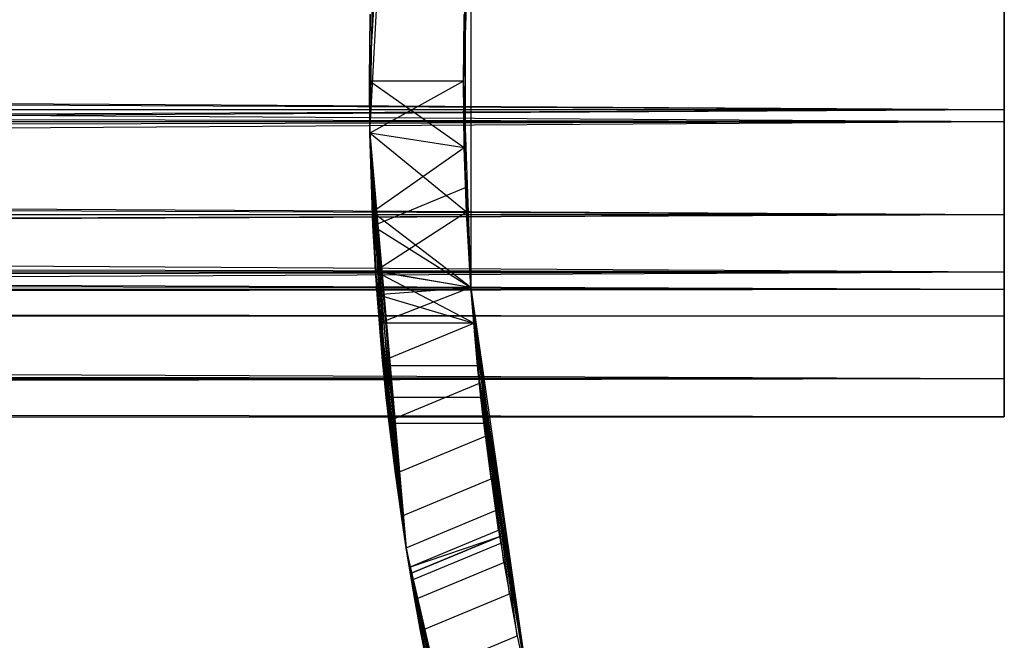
# Model space of a CAD drawing. Extents: x -28.1 to 0, y 0 to 28.1.
# Tile 47 of 215: x -16.029 to -15.452, y 13.746 to 14.11. Entities that reach past the tile are written whole.
import ezdxf

# ---------------------------------------------------------------- set-up
doc = ezdxf.new("R2010")
doc.units = 0
doc.header["$MEASUREMENT"] = 0
doc.layers.get('0').update_dxf_attribs({"color": 13, "linetype": 'CONTINUOUS'})

# ---------------------------------------------------------------- blocks, each defined once
blk = doc.blocks.new('ORTO_VIII_Z_ZAROWKA_OKAPO0')
at = {"color": 0}
for p, q in [((12.58576, 14.33576, 0.75584), (12.5988, 14.54903, 0.70072)), ((12.58576, 14.33576, 0.75584), (12.5988, 14.54903, 0.70072)), ((12.58602, 14.30521, 0.70072), (12.5988, 14.54903, 0.70072)), ((12.58602, 14.30521, 0.70072), (12.5988, 14.54903, 0.70072)), ((12.64087, 14.33576, 0.75584), (12.64519, 14.45667, 0.70072)), ((12.64087, 14.33576, 0.75584), (12.64519, 14.45667, 0.70072)), ((12.64519, 14.45667, 1.95264), (12.64087, 14.33576, 1.15741)), ((12.64519, 14.45667, 1.95264), (12.64087, 14.33576, 1.15741)), ((12.64519, 14.45667, 0.70072), (12.64519, 14.21484, 0.70072)), ((12.64519, 14.45667, 0.70072), (12.64519, 14.21484, 0.70072)), ((12.58781, 14.42057, 1.96056), (12.58602, 14.30521, 1.96056)), ((12.58781, 14.42057, 1.96056), (12.58602, 14.30521, 1.96056)), ((12.9578, 14.40556, 1.14069), (12.9578, 14.31203, 1.15204)), ((12.9578, 14.31203, 0.76121), (12.9578, 14.40556, 0.77257)), ((12.9578, 14.31203, 0.76121), (12.9578, 14.40556, 0.77257)), ((12.9578, 14.40556, 1.14069), (12.9578, 14.31203, 1.15204)), ((12.64087, 14.33576, 1.15741), (12.64202, 14.39812, 1.96056)), ((12.64087, 14.33576, 1.15741), (12.64202, 14.39812, 1.96056)), ((12.64202, 14.2734, 1.96056), (12.64202, 14.39812, 1.96056)), ((12.64202, 14.2734, 1.96056), (12.64202, 14.39812, 1.96056)), ((1.93418, 14.38462, 0.82779), (12.9578, 14.31915, 0.81984)), ((1.93418, 14.38462, 0.82779), (12.9578, 14.31915, 0.81984)), ((1.93418, 14.38286, 0.7655), (12.9578, 14.31203, 0.76121)), ((1.93418, 14.38286, 0.7655), (12.9578, 14.31203, 0.76121)), ((12.9578, 14.31915, 1.09342), (12.9578, 14.38462, 1.08547)), ((12.9578, 14.38462, 0.82779), (12.9578, 14.31915, 0.81984)), ((12.9578, 14.31915, 1.09342), (12.9578, 14.38462, 1.08547)), ((12.9578, 14.38462, 0.82779), (12.9578, 14.31915, 0.81984)), ((12.58576, 14.33576, 0.75584), (12.5862, 14.37505, 0.75972)), ((12.58576, 14.33576, 0.75584), (12.5862, 14.37505, 0.75972)), ((12.58619, 14.37488, 1.15357), (12.58576, 14.33576, 1.15741)), ((12.58619, 14.37488, 1.15357), (12.58576, 14.33576, 1.15741)), ((12.58602, 14.30521, 1.96056), (12.58619, 14.37488, 1.15357)), ((12.58602, 14.30521, 1.96056), (12.58619, 14.37488, 1.15357)), ((12.64133, 14.37505, 0.75972), (12.64087, 14.33576, 0.75584)), ((12.64133, 14.37505, 0.75972), (12.64087, 14.33576, 0.75584)), ((12.64087, 14.33576, 1.15741), (12.64133, 14.37488, 1.15357)), ((12.64087, 14.33576, 1.15741), (12.64133, 14.37488, 1.15357)), ((1.93418, 14.36873, 0.82284), (12.9578, 14.31915, 0.81984)), ((1.93418, 14.36873, 0.82284), (12.9578, 14.31915, 0.81984)), ((1.93418, 14.33576, 1.15348), (12.9578, 14.31203, 1.15204)), ((1.93418, 14.33576, 1.15348), (12.9578, 14.31203, 1.15204)), ((12.58576, 14.33576, 1.15741), (12.58602, 14.30521, 1.15508)), ((12.58602, 14.30521, 1.96056), (12.58576, 14.33576, 1.15741)), ((12.58602, 14.30521, 0.70072), (12.58576, 14.33576, 0.75584)), ((12.58602, 14.30521, 1.96056), (12.58576, 14.33576, 1.15741)), ((12.58602, 14.30521, 0.75818), (12.58576, 14.33576, 0.75584)), ((12.58602, 14.30521, 0.70072), (12.58576, 14.33576, 0.75584)), ((12.64133, 14.29664, 0.75969), (12.58576, 14.33576, 0.75584)), ((12.58602, 14.30521, 0.75818), (12.58576, 14.33576, 0.75584)), ((12.64133, 14.29664, 0.75969), (12.58576, 14.33576, 0.75584)), ((12.64087, 14.33576, 0.75584), (12.58576, 14.33576, 0.75584)), ((12.64087, 14.33576, 0.75584), (12.58576, 14.33576, 0.75584)), ((12.64087, 14.33576, 1.15741), (12.58576, 14.33576, 1.15741)), ((12.64087, 14.33576, 1.15741), (12.58576, 14.33576, 1.15741)), ((12.58576, 14.33576, 1.15741), (12.58602, 14.30521, 1.15508)), ((12.64087, 14.33576, 1.15741), (12.58602, 14.30521, 1.15508)), ((12.64087, 14.33576, 1.15741), (12.58602, 14.30521, 1.15508)), ((12.64087, 14.33576, 0.75584), (12.64519, 14.21484, 0.70072)), ((12.64087, 14.33576, 0.75584), (12.64519, 14.21484, 0.70072)), ((12.64087, 14.33576, 0.75584), (12.64133, 14.29664, 0.75969)), ((12.64133, 14.29663, 1.15357), (12.64087, 14.33576, 1.15741)), ((12.64087, 14.33576, 1.15741), (12.64202, 14.2734, 1.96056)), ((12.64087, 14.33576, 1.15741), (12.64202, 14.2734, 1.96056)), ((12.64087, 14.33576, 0.75584), (12.64133, 14.29664, 0.75969)), ((12.64133, 14.29663, 1.15357), (12.64087, 14.33576, 1.15741)), ((1.93418, 14.25748, 1.07003), (12.9578, 14.31915, 1.09342)), ((1.93418, 14.27172, 1.07864), (12.9578, 14.31915, 1.09342)), ((1.93418, 14.25748, 1.07003), (12.9578, 14.31915, 1.09342)), ((1.93418, 14.27172, 1.07864), (12.9578, 14.31915, 1.09342)), ((1.93418, 14.31915, 1.09342), (12.9578, 14.31915, 1.09342)), ((1.93418, 14.31915, 1.09342), (12.9578, 14.31915, 1.09342)), ((1.93418, 14.31915, 0.81984), (12.9578, 14.31915, 0.81984)), ((1.93418, 14.31915, 0.81984), (12.9578, 14.31915, 0.81984)), ((1.93418, 14.31915, 0.81984), (12.9578, 14.25748, 0.84322)), ((1.93418, 14.31915, 0.81984), (12.9578, 14.25748, 0.84322)), ((12.9578, 14.31915, 0.81984), (12.9578, 14.25748, 0.84322)), ((12.9578, 14.25748, 1.07003), (12.9578, 14.31915, 1.09342)), ((12.9578, 14.25748, 1.07003), (12.9578, 14.31915, 1.09342)), ((12.9578, 14.31915, 0.81984), (12.9578, 14.25748, 0.84322)), ((1.93418, 14.28865, 0.7655), (12.9578, 14.31203, 0.76121)), ((1.93418, 14.31203, 0.76121), (12.9578, 14.31203, 0.76121)), ((1.93418, 14.28865, 0.7655), (12.9578, 14.31203, 0.76121)), ((1.93418, 14.31203, 0.76121), (12.9578, 14.31203, 0.76121)), ((1.93418, 14.31203, 1.15204), (12.9578, 14.31203, 1.15204)), ((1.93418, 14.31203, 1.15204), (12.9578, 14.31203, 1.15204)), ((1.93418, 14.24428, 1.13093), (12.9578, 14.31203, 1.15204)), ((1.93418, 14.24428, 1.13093), (12.9578, 14.31203, 1.15204)), ((12.9578, 14.31203, 1.15204), (12.9578, 14.22393, 1.11863)), ((12.9578, 14.22393, 0.79462), (12.9578, 14.31203, 0.76121)), ((12.9578, 14.22393, 0.79462), (12.9578, 14.31203, 0.76121)), ((12.9578, 14.31203, 1.15204), (12.9578, 14.22393, 1.11863)), ((12.58602, 14.30521, 1.96056), (12.58781, 14.25094, 1.96056)), ((12.6073, 14.062, 0.70072), (12.58602, 14.30521, 0.70072)), ((12.58602, 14.30521, 1.15508), (12.58602, 14.30521, 1.96056)), ((12.59024, 14.2106, 1.95682), (12.58602, 14.30521, 1.15508)), ((12.58602, 14.30521, 1.15508), (12.59346, 14.17174, 1.94558)), ((12.59024, 14.2106, 1.95682), (12.58602, 14.30521, 1.15508)), ((12.58781, 14.25094, 1.96056), (12.58602, 14.30521, 1.15508)), ((12.58781, 14.25094, 1.96056), (12.58602, 14.30521, 1.15508)), ((12.58602, 14.30521, 1.96056), (12.58781, 14.25094, 1.96056)), ((12.58602, 14.30521, 1.15508), (12.58602, 14.30521, 1.96056)), ((12.60094, 14.10572, 1.90291), (12.58602, 14.30521, 1.15508)), ((12.58602, 14.30521, 1.15508), (12.60444, 14.08069, 1.8731)), ((12.60094, 14.10572, 1.90291), (12.58602, 14.30521, 1.15508)), ((12.59712, 14.13661, 1.9275), (12.58602, 14.30521, 1.15508)), ((12.59712, 14.13661, 1.9275), (12.58602, 14.30521, 1.15508)), ((12.58602, 14.30521, 1.15508), (12.59346, 14.17174, 1.94558)), ((12.58602, 14.30521, 1.15508), (12.60444, 14.08069, 1.8731)), ((12.58602, 14.30521, 1.15508), (12.60728, 14.06215, 1.83905)), ((12.58602, 14.30521, 1.15508), (12.60728, 14.06215, 1.83905)), ((12.58602, 14.30521, 1.15508), (12.58744, 14.25892, 1.14213)), ((12.58744, 14.25892, 0.77112), (12.58602, 14.30521, 0.70072)), ((12.6073, 14.062, 0.70072), (12.58602, 14.30521, 0.70072)), ((12.58744, 14.25892, 0.77112), (12.58602, 14.30521, 0.70072)), ((12.58744, 14.25892, 0.77112), (12.58602, 14.30521, 0.75818)), ((12.58602, 14.30521, 0.75818), (12.58602, 14.30521, 0.70072)), ((12.58602, 14.30521, 0.75818), (12.58602, 14.30521, 0.70072)), ((12.64262, 14.25892, 0.77112), (12.58602, 14.30521, 0.75818)), ((12.58744, 14.25892, 0.77112), (12.58602, 14.30521, 0.75818)), ((12.64262, 14.25892, 0.77112), (12.58602, 14.30521, 0.75818)), ((12.64133, 14.29664, 0.75969), (12.58602, 14.30521, 0.75818)), ((12.64133, 14.29664, 0.75969), (12.58602, 14.30521, 0.75818)), ((12.64133, 14.29663, 1.15357), (12.58602, 14.30521, 1.15508)), ((12.64133, 14.29663, 1.15357), (12.58602, 14.30521, 1.15508)), ((12.58602, 14.30521, 1.15508), (12.58744, 14.25892, 1.14213)), ((1.93418, 14.30278, 0.82284), (12.9578, 14.25748, 0.84322)), ((1.93418, 14.30278, 0.82284), (12.9578, 14.25748, 0.84322)), ((12.64133, 14.29663, 1.15357), (12.58744, 14.25892, 1.14213)), ((12.64133, 14.29663, 1.15357), (12.58744, 14.25892, 1.14213)), ((12.64133, 14.29664, 0.75969), (12.64519, 14.21484, 0.70072)), ((12.64133, 14.29664, 0.75969), (12.64519, 14.21484, 0.70072)), ((12.64133, 14.29664, 0.75969), (12.64262, 14.25892, 0.77112)), ((12.64133, 14.29664, 0.75969), (12.64262, 14.25892, 0.77112)), ((12.64262, 14.25892, 1.14213), (12.64133, 14.29663, 1.15357)), ((12.64133, 14.29663, 1.15357), (12.64519, 14.21484, 1.95264)), ((12.64133, 14.29663, 1.15357), (12.64519, 14.21484, 1.95264)), ((12.64133, 14.29663, 1.15357), (12.64202, 14.2734, 1.96056)), ((12.64133, 14.29663, 1.15357), (12.64202, 14.2734, 1.96056)), ((12.64262, 14.25892, 1.14213), (12.64133, 14.29663, 1.15357)), ((1.93418, 14.28865, 0.7655), (12.9578, 14.22393, 0.79462)), ((1.93418, 14.28865, 0.7655), (12.9578, 14.22393, 0.79462)), ((12.58781, 14.25094, 1.96056), (12.64202, 14.2734, 1.96056)), ((12.58781, 14.25094, 1.96056), (12.64202, 14.2734, 1.96056)), ((12.64202, 14.2734, 1.96056), (12.64519, 14.21484, 1.95264)), ((12.64202, 14.2734, 1.96056), (12.64519, 14.21484, 1.95264)), ((1.93418, 14.21374, 1.02066), (12.9578, 14.25748, 1.07003)), ((1.93418, 14.22235, 1.0349), (12.9578, 14.25748, 1.07003)), ((1.93418, 14.21374, 1.02066), (12.9578, 14.25748, 1.07003)), ((1.93418, 14.22235, 1.0349), (12.9578, 14.25748, 1.07003)), ((1.93418, 14.25748, 1.07003), (12.9578, 14.25748, 1.07003)), ((1.93418, 14.25748, 1.07003), (12.9578, 14.25748, 1.07003)), ((1.93418, 14.25748, 0.84322), (12.9578, 14.25748, 0.84322)), ((1.93418, 14.25748, 0.84322), (12.9578, 14.25748, 0.84322)), ((1.93418, 14.25748, 0.84322), (12.9578, 14.21374, 0.89259)), ((1.93418, 14.25748, 0.84322), (12.9578, 14.21374, 0.89259)), ((12.58744, 14.25892, 1.14213), (12.60728, 14.06215, 1.83905)), ((12.58744, 14.25892, 1.14213), (12.60728, 14.06215, 1.83905)), ((12.58744, 14.25892, 1.14213), (12.58931, 14.22429, 1.12363)), ((12.58932, 14.22415, 0.78972), (12.58744, 14.25892, 0.77112)), ((12.58744, 14.25892, 0.77112), (12.6073, 14.062, 0.70072)), ((12.58744, 14.25892, 0.77112), (12.6073, 14.062, 0.70072)), ((12.64519, 14.21484, 0.79633), (12.58744, 14.25892, 0.77112)), ((12.58932, 14.22415, 0.78972), (12.58744, 14.25892, 0.77112)), ((12.64519, 14.21484, 0.79633), (12.58744, 14.25892, 0.77112)), ((12.64262, 14.25892, 0.77112), (12.58744, 14.25892, 0.77112)), ((12.64262, 14.25892, 0.77112), (12.58744, 14.25892, 0.77112)), ((12.64262, 14.25892, 1.14213), (12.58744, 14.25892, 1.14213)), ((12.64262, 14.25892, 1.14213), (12.58744, 14.25892, 1.14213)), ((12.58744, 14.25892, 1.14213), (12.58931, 14.22429, 1.12363)), ((12.64262, 14.25892, 1.14213), (12.58931, 14.22429, 1.12363)), ((12.64262, 14.25892, 1.14213), (12.58931, 14.22429, 1.12363)), ((12.64262, 14.25892, 0.77112), (12.64519, 14.21484, 0.79633)), ((12.64519, 14.21484, 0.70072), (12.64262, 14.25892, 0.77112)), ((12.64519, 14.21484, 0.70072), (12.64262, 14.25892, 0.77112)), ((12.64519, 14.21484, 1.11693), (12.64262, 14.25892, 1.14213)), ((12.64262, 14.25892, 1.14213), (12.64519, 14.21484, 1.95264)), ((12.64262, 14.25892, 1.14213), (12.64519, 14.21484, 1.95264)), ((12.64262, 14.25892, 0.77112), (12.64519, 14.21484, 0.79633)), ((12.64519, 14.21484, 1.11693), (12.64262, 14.25892, 1.14213)), ((12.9578, 14.25748, 0.84322), (12.9578, 14.21374, 0.89259)), ((12.9578, 14.21374, 1.02066), (12.9578, 14.25748, 1.07003)), ((12.9578, 14.21374, 1.02066), (12.9578, 14.25748, 1.07003)), ((12.9578, 14.25748, 0.84322), (12.9578, 14.21374, 0.89259)), ((12.59024, 14.2106, 1.95682), (12.58781, 14.25094, 1.96056)), ((12.58781, 14.25094, 1.96056), (12.64519, 14.21484, 1.95264)), ((12.58781, 14.25094, 1.96056), (12.64519, 14.21484, 1.95264)), ((12.59024, 14.2106, 1.95682), (12.58781, 14.25094, 1.96056)), ((1.93418, 14.24438, 0.85349), (12.9578, 14.21374, 0.89259)), ((1.93418, 14.24438, 0.85349), (12.9578, 14.21374, 0.89259)), ((1.93418, 14.24428, 1.13093), (12.9578, 14.22393, 1.11863)), ((1.93418, 14.24428, 1.13093), (12.9578, 14.22393, 1.11863)), ((1.93418, 14.20522, 0.80928), (12.9578, 14.22393, 0.79462)), ((1.93418, 14.22393, 0.79462), (12.9578, 14.22393, 0.79462)), ((1.93418, 14.20522, 0.80928), (12.9578, 14.22393, 0.79462)), ((1.93418, 14.22393, 0.79462), (12.9578, 14.22393, 0.79462)), ((1.93418, 14.22393, 1.11863), (12.9578, 14.22393, 1.11863)), ((1.93418, 14.22393, 1.11863), (12.9578, 14.22393, 1.11863)), ((1.93418, 14.17375, 1.06845), (12.9578, 14.22393, 1.11863)), ((1.93418, 14.17375, 1.06845), (12.9578, 14.22393, 1.11863)), ((12.58931, 14.22429, 1.12363), (12.59153, 14.19378, 1.09861)), ((12.60728, 14.06215, 1.83905), (12.58931, 14.22429, 1.12363)), ((12.60728, 14.06215, 1.83905), (12.58931, 14.22429, 1.12363)), ((12.64519, 14.21484, 1.11693), (12.58931, 14.22429, 1.12363)), ((12.64519, 14.21484, 1.11693), (12.58931, 14.22429, 1.12363)), ((12.58931, 14.22429, 1.12363), (12.59153, 14.19378, 1.09861)), ((12.59153, 14.19378, 0.81465), (12.58932, 14.22415, 0.78972)), ((12.58932, 14.22415, 0.78972), (12.6073, 14.062, 0.70072)), ((12.58932, 14.22415, 0.78972), (12.6073, 14.062, 0.70072)), ((12.64683, 14.19378, 0.81465), (12.58932, 14.22415, 0.78972)), ((12.59153, 14.19378, 0.81465), (12.58932, 14.22415, 0.78972)), ((12.64683, 14.19378, 0.81465), (12.58932, 14.22415, 0.78972)), ((12.64519, 14.21484, 0.79633), (12.58932, 14.22415, 0.78972)), ((12.64519, 14.21484, 0.79633), (12.58932, 14.22415, 0.78972)), ((12.9578, 14.22393, 1.11863), (12.9578, 14.16145, 1.04811)), ((12.9578, 14.16145, 0.86515), (12.9578, 14.22393, 0.79462)), ((12.9578, 14.16145, 0.86515), (12.9578, 14.22393, 0.79462)), ((12.9578, 14.22393, 1.11863), (12.9578, 14.16145, 1.04811)), ((1.93418, 14.19796, 0.95663), (12.9578, 14.21374, 1.02066)), ((1.93418, 14.19897, 0.97324), (12.9578, 14.21374, 1.02066)), ((1.93418, 14.19796, 0.95663), (12.9578, 14.21374, 1.02066)), ((1.93418, 14.19897, 0.97324), (12.9578, 14.21374, 1.02066)), ((1.93418, 14.21374, 1.02066), (12.9578, 14.21374, 1.02066)), ((1.93418, 14.21374, 1.02066), (12.9578, 14.21374, 1.02066)), ((1.93418, 14.21374, 0.89259), (12.9578, 14.21374, 0.89259)), ((1.93418, 14.21374, 0.89259), (12.9578, 14.21374, 0.89259)), ((1.93418, 14.21374, 0.89259), (12.9578, 14.19796, 0.95663)), ((1.93418, 14.21374, 0.89259), (12.9578, 14.19796, 0.95663)), ((12.59024, 14.2106, 1.95682), (12.64519, 14.21484, 1.95264)), ((12.59024, 14.2106, 1.95682), (12.64519, 14.21484, 1.95264)), ((12.64519, 14.21484, 1.11693), (12.59153, 14.19378, 1.09861)), ((12.64519, 14.21484, 1.11693), (12.59153, 14.19378, 1.09861)), ((12.64519, 14.21484, 0.70072), (12.67961, 13.97548, 0.70072)), ((12.64519, 14.21484, 0.79633), (12.64519, 14.21484, 0.70072)), ((12.64519, 14.21484, 1.11693), (12.64519, 14.21484, 1.95264)), ((12.64519, 14.21484, 1.95264), (12.65204, 14.14155, 1.85817)), ((12.65204, 14.14155, 1.85817), (12.64519, 14.21484, 1.11693)), ((12.64519, 14.21484, 1.95264), (12.65204, 14.14155, 1.85817)), ((12.64519, 14.21484, 1.95264), (12.64683, 14.19385, 1.94558)), ((12.66206, 14.06863, 1.52749), (12.64519, 14.21484, 1.11693)), ((12.65204, 14.14155, 1.85817), (12.64519, 14.21484, 1.11693)), ((12.66206, 14.06863, 1.52749), (12.64519, 14.21484, 1.11693)), ((12.66267, 14.06479, 1.48911), (12.64519, 14.21484, 1.11693)), ((12.66267, 14.06479, 1.48911), (12.64519, 14.21484, 1.11693)), ((12.66455, 14.05344, 1.45216), (12.64519, 14.21484, 1.11693)), ((12.64519, 14.21484, 0.79633), (12.64519, 14.21484, 0.70072)), ((12.64519, 14.21484, 0.79633), (12.67961, 13.97548, 0.70072)), ((12.64519, 14.21484, 0.70072), (12.67961, 13.97548, 0.70072)), ((12.64519, 14.21484, 0.79633), (12.67961, 13.97548, 0.70072)), ((12.64519, 14.21484, 0.79633), (12.64683, 14.19378, 0.81465)), ((12.66775, 14.0351, 1.41816), (12.64519, 14.21484, 1.11693)), ((12.66455, 14.05344, 1.45216), (12.64519, 14.21484, 1.11693)), ((12.66775, 14.0351, 1.41816), (12.64519, 14.21484, 1.11693)), ((12.67238, 14.01049, 1.3883), (12.64519, 14.21484, 1.11693)), ((12.67238, 14.01049, 1.3883), (12.64519, 14.21484, 1.11693)), ((12.64683, 14.19378, 1.09861), (12.64519, 14.21484, 1.11693)), ((12.64519, 14.21484, 1.11693), (12.64519, 14.21484, 1.95264)), ((12.64519, 14.21484, 0.79633), (12.64683, 14.19378, 0.81465)), ((12.64683, 14.19378, 1.09861), (12.64519, 14.21484, 1.11693)), ((12.64519, 14.21484, 1.95264), (12.64683, 14.19385, 1.94558)), ((12.9578, 14.21374, 0.89259), (12.9578, 14.19796, 0.95663)), ((12.9578, 14.19796, 0.95663), (12.9578, 14.21374, 1.02066)), ((12.9578, 14.19796, 0.95663), (12.9578, 14.21374, 1.02066)), ((12.9578, 14.21374, 0.89259), (12.9578, 14.19796, 0.95663)), ((12.59346, 14.17174, 1.94558), (12.59024, 14.2106, 1.95682)), ((12.59024, 14.2106, 1.95682), (12.64683, 14.19385, 1.94558)), ((12.59024, 14.2106, 1.95682), (12.64683, 14.19385, 1.94558)), ((12.59346, 14.17174, 1.94558), (12.59024, 14.2106, 1.95682)), ((1.93418, 14.20692, 0.90776), (12.9578, 14.19796, 0.95663)), ((1.93418, 14.20692, 0.90776), (12.9578, 14.19796, 0.95663)), ((1.93418, 14.20522, 0.80928), (12.9578, 14.16145, 0.86515)), ((1.93418, 14.20522, 0.80928), (12.9578, 14.16145, 0.86515)), ((12.9578, 14.19796, 0.95663), (1.93418, 14.19796, 0.95663)), ((12.9578, 14.19796, 0.95663), (1.93418, 14.19796, 0.95663)), ((12.59153, 14.19378, 1.09861), (12.60728, 14.06215, 1.83905)), ((12.59153, 14.19378, 1.09861), (12.60728, 14.06215, 1.83905)), ((12.59153, 14.19378, 1.09861), (12.59373, 14.16885, 1.06824)), ((12.59374, 14.16875, 0.84516), (12.59153, 14.19378, 0.81465)), ((12.59153, 14.19378, 0.81465), (12.6073, 14.062, 0.70072)), ((12.59153, 14.19378, 0.81465), (12.6073, 14.062, 0.70072)), ((12.64683, 14.19378, 0.81465), (12.59153, 14.19378, 0.81465)), ((12.59374, 14.16875, 0.84516), (12.59153, 14.19378, 0.81465)), ((12.64683, 14.19378, 0.81465), (12.59153, 14.19378, 0.81465)), ((12.64683, 14.19378, 1.09861), (12.59153, 14.19378, 1.09861)), ((12.64683, 14.19378, 1.09861), (12.59153, 14.19378, 1.09861)), ((12.59153, 14.19378, 1.09861), (12.59373, 14.16885, 1.06824)), ((12.59346, 14.17174, 1.94558), (12.64683, 14.19385, 1.94558)), ((12.59346, 14.17174, 1.94558), (12.64683, 14.19385, 1.94558)), ((12.64683, 14.19385, 1.94558), (12.65204, 14.14155, 1.85817)), ((12.64683, 14.19385, 1.94558), (12.65204, 14.14155, 1.85817)), ((12.64683, 14.19385, 1.94558), (12.65015, 14.1587, 1.92758)), ((12.64683, 14.19385, 1.94558), (12.65015, 14.1587, 1.92758)), ((12.64683, 14.19378, 0.81465), (12.67961, 13.97548, 0.70072)), ((12.64683, 14.19378, 0.81465), (12.67961, 13.97548, 0.70072)), ((12.64683, 14.19378, 0.81465), (12.64912, 14.16875, 0.84516)), ((12.67238, 14.01049, 1.3883), (12.64683, 14.19378, 1.09861)), ((12.67238, 14.01049, 1.3883), (12.64683, 14.19378, 1.09861)), ((12.67961, 13.97548, 1.36041), (12.64683, 14.19378, 1.09861)), ((12.67961, 13.97548, 1.36041), (12.64683, 14.19378, 1.09861)), ((12.64911, 14.16884, 1.06823), (12.64683, 14.19378, 1.09861)), ((12.64683, 14.19378, 0.81465), (12.64912, 14.16875, 0.84516)), ((12.64911, 14.16884, 1.06823), (12.64683, 14.19378, 1.09861)), ((1.93418, 14.17375, 1.06845), (12.9578, 14.16145, 1.04811)), ((1.93418, 14.17375, 1.06845), (12.9578, 14.16145, 1.04811)), ((12.59712, 14.13661, 1.9275), (12.59346, 14.17174, 1.94558)), ((12.59712, 14.13661, 1.9275), (12.59346, 14.17174, 1.94558)), ((12.59373, 14.16885, 1.06824), (12.60728, 14.06215, 1.83905)), ((12.59373, 14.16885, 1.06824), (12.60728, 14.06215, 1.83905)), ((12.59373, 14.16885, 1.06824), (12.59562, 14.15025, 1.03347)), ((12.64911, 14.16884, 1.06823), (12.59373, 14.16885, 1.06824)), ((12.64911, 14.16884, 1.06823), (12.59373, 14.16885, 1.06824)), ((12.59373, 14.16885, 1.06824), (12.59562, 14.15025, 1.03347)), ((12.59562, 14.15025, 0.87979), (12.59374, 14.16875, 0.84516)), ((12.59374, 14.16875, 0.84516), (12.6073, 14.062, 0.70072)), ((12.59374, 14.16875, 0.84516), (12.6073, 14.062, 0.70072)), ((12.64912, 14.16875, 0.84516), (12.59374, 14.16875, 0.84516)), ((12.59562, 14.15025, 0.87979), (12.59374, 14.16875, 0.84516)), ((12.64912, 14.16875, 0.84516), (12.59374, 14.16875, 0.84516)), ((12.67961, 13.97548, 1.36041), (12.64911, 14.16884, 1.06823)), ((12.67961, 13.97548, 1.36041), (12.64911, 14.16884, 1.06823)), ((12.65106, 14.15025, 1.03347), (12.64911, 14.16884, 1.06823)), ((12.65106, 14.15025, 1.03347), (12.64911, 14.16884, 1.06823)), ((12.64912, 14.16875, 0.84516), (12.65106, 14.15025, 0.87979)), ((12.67961, 13.97548, 0.70072), (12.64912, 14.16875, 0.84516)), ((12.67961, 13.97548, 0.70072), (12.64912, 14.16875, 0.84516)), ((12.64912, 14.16875, 0.84516), (12.65106, 14.15025, 0.87979)), ((1.93418, 14.1517, 0.88682), (12.9578, 14.16145, 0.86515)), ((1.93418, 14.16145, 0.86515), (12.9578, 14.16145, 0.86515)), ((1.93418, 14.1517, 0.88682), (12.9578, 14.16145, 0.86515)), ((1.93418, 14.16145, 0.86515), (12.9578, 14.16145, 0.86515)), ((1.93418, 14.16145, 1.04811), (12.9578, 14.16145, 1.04811)), ((1.93418, 14.16145, 1.04811), (12.9578, 14.16145, 1.04811)), ((1.93418, 14.14034, 0.98036), (12.9578, 14.16145, 1.04811)), ((1.93418, 14.14034, 0.98036), (12.9578, 14.16145, 1.04811)), ((12.9578, 14.16145, 1.04811), (12.9578, 14.13891, 0.95663)), ((12.9578, 14.13891, 0.95663), (12.9578, 14.16145, 0.86515)), ((12.9578, 14.13891, 0.95663), (12.9578, 14.16145, 0.86515)), ((12.9578, 14.16145, 1.04811), (12.9578, 14.13891, 0.95663)), ((12.59712, 14.13661, 1.9275), (12.65015, 14.1587, 1.92758)), ((12.59712, 14.13661, 1.9275), (12.65015, 14.1587, 1.92758)), ((12.65015, 14.1587, 1.92758), (12.65371, 14.12757, 1.90291)), ((12.65204, 14.14155, 1.85817), (12.65015, 14.1587, 1.92758)), ((12.65204, 14.14155, 1.85817), (12.65015, 14.1587, 1.92758)), ((12.65015, 14.1587, 1.92758), (12.65371, 14.12757, 1.90291)), ((12.9578, 14.13891, 0.95663), (1.93418, 14.1517, 0.88682)), ((12.9578, 14.13891, 0.95663), (1.93418, 14.1517, 0.88682)), ((12.59562, 14.15025, 1.03347), (12.60728, 14.06215, 1.83905)), ((12.59562, 14.15025, 1.03347), (12.59687, 14.13884, 0.99588)), ((12.59562, 14.15025, 1.03347), (12.60728, 14.06215, 1.83905)), ((12.59687, 14.13882, 0.9175), (12.59562, 14.15025, 0.87979)), ((12.59562, 14.15025, 0.87979), (12.6073, 14.062, 0.70072)), ((12.59562, 14.15025, 0.87979), (12.6073, 14.062, 0.70072)), ((12.65106, 14.15025, 0.87979), (12.59562, 14.15025, 0.87979)), ((12.59687, 14.13882, 0.9175), (12.59562, 14.15025, 0.87979)), ((12.65106, 14.15025, 0.87979), (12.59562, 14.15025, 0.87979)), ((12.65106, 14.15025, 1.03347), (12.59562, 14.15025, 1.03347)), ((12.65106, 14.15025, 1.03347), (12.59562, 14.15025, 1.03347)), ((12.59562, 14.15025, 1.03347), (12.59687, 14.13884, 0.99588)), ((12.65106, 14.15025, 0.87979), (12.67961, 13.97548, 0.70072)), ((12.65106, 14.15025, 0.87979), (12.67961, 13.97548, 0.70072)), ((12.65106, 14.15025, 0.87979), (12.65235, 14.13882, 0.9175)), ((12.65235, 14.13884, 0.99588), (12.65106, 14.15025, 1.03347)), ((12.65106, 14.15025, 1.03347), (12.67961, 13.97548, 1.36041)), ((12.65106, 14.15025, 1.03347), (12.67961, 13.97548, 1.36041)), ((12.65106, 14.15025, 0.87979), (12.65235, 14.13882, 0.9175)), ((12.65235, 14.13884, 0.99588), (12.65106, 14.15025, 1.03347)), ((1.93418, 14.14034, 0.98036), (12.9578, 14.13891, 0.95663)), ((1.93418, 14.14034, 0.98036), (12.9578, 14.13891, 0.95663)), ((1.93418, 14.13891, 0.95663), (12.9578, 14.13891, 0.95663)), ((1.93418, 14.13891, 0.95663), (12.9578, 14.13891, 0.95663)), ((12.59687, 14.13884, 0.99588), (12.60728, 14.06215, 1.83905)), ((12.59687, 14.13884, 0.99588), (12.60728, 14.06215, 1.83905)), ((12.59687, 14.13884, 0.99588), (12.59731, 14.13497, 0.95663)), ((12.59687, 14.13884, 0.99588), (12.65235, 14.13884, 0.99588)), ((12.59687, 14.13884, 0.99588), (12.59731, 14.13497, 0.95663)), ((12.59687, 14.13884, 0.99588), (12.65235, 14.13884, 0.99588)), ((12.59731, 14.13497, 0.95663), (12.59687, 14.13882, 0.9175)), ((12.59687, 14.13882, 0.9175), (12.6073, 14.062, 0.70072)), ((12.59687, 14.13882, 0.9175), (12.6073, 14.062, 0.70072)), ((12.65235, 14.13882, 0.9175), (12.59687, 14.13882, 0.9175)), ((12.59731, 14.13497, 0.95663), (12.59687, 14.13882, 0.9175)), ((12.65235, 14.13882, 0.9175), (12.59687, 14.13882, 0.9175)), ((12.66144, 14.07251, 1.80232), (12.65204, 14.14155, 1.85817)), ((12.65699, 14.10259, 1.8733), (12.65204, 14.14155, 1.85817)), ((12.65371, 14.12757, 1.90291), (12.65204, 14.14155, 1.85817)), ((12.65371, 14.12757, 1.90291), (12.65204, 14.14155, 1.85817)), ((12.65699, 14.10259, 1.8733), (12.65204, 14.14155, 1.85817)), ((12.66206, 14.06863, 1.76371), (12.65204, 14.14155, 1.85817)), ((12.66144, 14.07251, 1.80232), (12.65204, 14.14155, 1.85817)), ((12.66206, 14.06863, 1.76371), (12.65204, 14.14155, 1.85817)), ((12.66206, 14.06863, 1.52749), (12.65204, 14.14155, 1.85817)), ((12.66206, 14.06863, 1.52749), (12.65204, 14.14155, 1.85817)), ((12.67961, 13.97548, 1.36041), (12.65235, 14.13884, 0.99588)), ((12.65281, 14.13497, 0.95663), (12.65235, 14.13884, 0.99588)), ((12.67961, 13.97548, 1.36041), (12.65235, 14.13884, 0.99588)), ((12.65281, 14.13497, 0.95663), (12.65235, 14.13884, 0.99588)), ((12.65235, 14.13882, 0.9175), (12.67961, 13.97548, 0.70072)), ((12.65235, 14.13882, 0.9175), (12.67961, 13.97548, 0.70072)), ((12.65235, 14.13882, 0.9175), (12.65281, 14.13497, 0.95663)), ((12.65235, 14.13882, 0.9175), (12.65281, 14.13497, 0.95663)), ((12.60094, 14.10572, 1.90291), (12.59712, 14.13661, 1.9275)), ((12.60094, 14.10572, 1.90291), (12.59712, 14.13661, 1.9275)), ((12.59731, 14.13497, 0.95663), (12.60728, 14.06215, 1.83905)), ((12.59731, 14.13497, 0.95663), (12.60728, 14.06215, 1.83905)), ((12.59731, 14.13497, 0.95663), (12.6073, 14.062, 0.70072)), ((12.59731, 14.13497, 0.95663), (12.6073, 14.062, 0.70072)), ((12.65281, 14.13497, 0.95663), (12.59731, 14.13497, 0.95663)), ((12.65281, 14.13497, 0.95663), (12.59731, 14.13497, 0.95663)), ((12.65281, 14.13497, 0.95663), (12.67961, 13.97548, 0.70072)), ((12.65281, 14.13497, 0.95663), (12.67961, 13.97548, 0.70072)), ((12.65281, 14.13497, 0.95663), (12.67961, 13.97548, 1.36041)), ((12.65281, 14.13497, 0.95663), (12.67961, 13.97548, 1.36041)), ((12.60094, 14.10572, 1.90291), (12.65371, 14.12757, 1.90291)), ((12.60094, 14.10572, 1.90291), (12.65371, 14.12757, 1.90291)), ((12.65371, 14.12757, 1.90291), (12.65699, 14.10259, 1.8733)), ((12.65371, 14.12757, 1.90291), (12.65699, 14.10259, 1.8733)), ((12.60444, 14.08069, 1.8731), (12.60094, 14.10572, 1.90291)), ((12.60444, 14.08069, 1.8731), (12.60094, 14.10572, 1.90291)), ((12.60444, 14.08069, 1.8731), (12.65699, 14.10259, 1.8733)), ((12.60444, 14.08069, 1.8731), (12.65699, 14.10259, 1.8733)), ((12.65699, 14.10259, 1.8733), (12.6597, 14.08387, 1.83905)), ((12.65699, 14.10259, 1.8733), (12.6597, 14.08387, 1.83905)), ((12.60728, 14.06215, 1.83905), (12.60444, 14.08069, 1.8731)), ((12.60728, 14.06215, 1.83905), (12.60444, 14.08069, 1.8731)), ((12.60728, 14.06215, 1.83905), (12.6597, 14.08387, 1.83905)), ((12.60728, 14.06215, 1.83905), (12.6597, 14.08387, 1.83905)), ((12.6597, 14.08387, 1.83905), (12.66144, 14.07251, 1.80232)), ((12.6597, 14.08387, 1.83905), (12.66144, 14.07251, 1.80232)), ((12.60912, 14.05075, 1.8019), (12.66144, 14.07251, 1.80232)), ((12.60912, 14.05075, 1.8019), (12.66144, 14.07251, 1.80232)), ((12.60912, 14.05075, 1.8019), (12.66206, 14.06863, 1.76371)), ((12.60912, 14.05075, 1.8019), (12.66206, 14.06863, 1.76371)), ((12.66206, 14.06863, 1.76371), (12.60975, 14.04696, 1.76371)), ((12.60975, 14.04696, 1.52749), (12.66206, 14.06863, 1.52749)), ((12.60975, 14.04696, 1.52749), (12.66206, 14.06863, 1.52749)), ((12.66206, 14.06863, 1.76371), (12.60975, 14.04696, 1.76371)), ((12.66144, 14.07251, 1.80232), (12.66206, 14.06863, 1.76371)), ((12.66144, 14.07251, 1.80232), (12.66206, 14.06863, 1.76371)), ((12.66206, 14.06863, 1.76371), (12.66206, 14.06863, 1.52749)), ((12.66206, 14.06863, 1.52749), (12.66267, 14.06479, 1.48911)), ((12.66206, 14.06863, 1.76371), (12.66206, 14.06863, 1.52749)), ((12.66206, 14.06863, 1.52749), (12.66267, 14.06479, 1.48911)), ((12.6104, 14.0431, 1.48895), (12.66267, 14.06479, 1.48911)), ((12.6104, 14.0431, 1.48895), (12.66267, 14.06479, 1.48911)), ((12.66267, 14.06479, 1.48911), (12.66455, 14.05344, 1.45216)), ((12.66267, 14.06479, 1.48911), (12.66455, 14.05344, 1.45216)), ((12.6073, 14.062, 0.70072), (12.60728, 14.06215, 1.83905)), ((12.60975, 14.04696, 1.76371), (12.60728, 14.06215, 1.83905)), ((12.6073, 14.062, 0.70072), (12.60728, 14.06215, 1.83905)), ((12.60975, 14.04696, 1.76371), (12.60728, 14.06215, 1.83905)), ((12.60912, 14.05075, 1.8019), (12.60728, 14.06215, 1.83905)), ((12.60912, 14.05075, 1.8019), (12.60728, 14.06215, 1.83905)), ((12.66222, 13.82411, 0.70072), (12.6073, 14.062, 0.70072)), ((12.61235, 14.03182, 1.45216), (12.6073, 14.062, 0.70072)), ((12.6073, 14.062, 0.70072), (12.6157, 14.01343, 1.41801)), ((12.62675, 13.9592, 1.36375), (12.6073, 14.062, 0.70072)), ((12.6073, 14.062, 0.70072), (12.63448, 13.92567, 1.34563)), ((12.62675, 13.9592, 1.36375), (12.6073, 14.062, 0.70072)), ((12.62046, 13.98899, 1.3883), (12.6073, 14.062, 0.70072)), ((12.62046, 13.98899, 1.3883), (12.6073, 14.062, 0.70072)), ((12.6073, 14.062, 0.70072), (12.6157, 14.01343, 1.41801)), ((12.6104, 14.0431, 1.48895), (12.6073, 14.062, 0.70072)), ((12.61235, 14.03182, 1.45216), (12.6073, 14.062, 0.70072)), ((12.6104, 14.0431, 1.48895), (12.6073, 14.062, 0.70072)), ((12.60975, 14.04696, 1.52749), (12.6073, 14.062, 0.70072)), ((12.60975, 14.04696, 1.52749), (12.6073, 14.062, 0.70072)), ((12.6539, 13.85218, 1.33064), (12.6073, 14.062, 0.70072)), ((12.66222, 13.82411, 0.70072), (12.6073, 14.062, 0.70072)), ((12.6539, 13.85218, 1.33064), (12.6073, 14.062, 0.70072)), ((12.64362, 13.88947, 1.33442), (12.6073, 14.062, 0.70072)), ((12.64362, 13.88947, 1.33442), (12.6073, 14.062, 0.70072)), ((12.6073, 14.062, 0.70072), (12.63448, 13.92567, 1.34563)), ((12.61235, 14.03182, 1.45216), (12.66455, 14.05344, 1.45216)), ((12.61235, 14.03182, 1.45216), (12.66455, 14.05344, 1.45216)), ((12.66455, 14.05344, 1.45216), (12.66775, 14.0351, 1.41816)), ((12.66455, 14.05344, 1.45216), (12.66775, 14.0351, 1.41816)), ((12.60975, 14.04696, 1.76371), (12.60912, 14.05075, 1.8019)), ((12.60975, 14.04696, 1.76371), (12.60912, 14.05075, 1.8019)), ((12.6104, 14.0431, 1.48895), (12.60975, 14.04696, 1.52749)), ((12.60975, 14.04696, 1.52749), (12.60975, 14.04696, 1.76371)), ((12.60975, 14.04696, 1.52749), (12.60975, 14.04696, 1.76371)), ((12.6104, 14.0431, 1.48895), (12.60975, 14.04696, 1.52749)), ((12.61235, 14.03182, 1.45216), (12.6104, 14.0431, 1.48895)), ((12.61235, 14.03182, 1.45216), (12.6104, 14.0431, 1.48895)), ((12.6157, 14.01343, 1.41801), (12.66775, 14.0351, 1.41816)), ((12.6157, 14.01343, 1.41801), (12.66775, 14.0351, 1.41816)), ((12.66775, 14.0351, 1.41816), (12.67238, 14.01049, 1.3883)), ((12.66775, 14.0351, 1.41816), (12.67238, 14.01049, 1.3883)), ((12.6157, 14.01343, 1.41801), (12.61235, 14.03182, 1.45216)), ((12.6157, 14.01343, 1.41801), (12.61235, 14.03182, 1.45216)), ((12.62046, 13.98899, 1.3883), (12.6157, 14.01343, 1.41801)), ((12.62046, 13.98899, 1.3883), (12.6157, 14.01343, 1.41801)), ((12.62046, 13.98899, 1.3883), (12.67238, 14.01049, 1.3883)), ((12.62046, 13.98899, 1.3883), (12.67238, 14.01049, 1.3883)), ((12.67238, 14.01049, 1.3883), (12.67961, 13.97548, 1.36041)), ((12.67238, 14.01049, 1.3883), (12.67961, 13.97548, 1.36041))]:
    blk.add_line(p, q, dxfattribs=at)

msp = doc.modelspace()

# ---------------------------------------------------------------- block references
at = {"color": 0}
msp.add_blockref('ORTO_VIII_Z_ZAROWKA_OKAPO0', (-28.41, -0.26151, -0.64167), dxfattribs=at)

doc.saveas('drawing.dxf')
